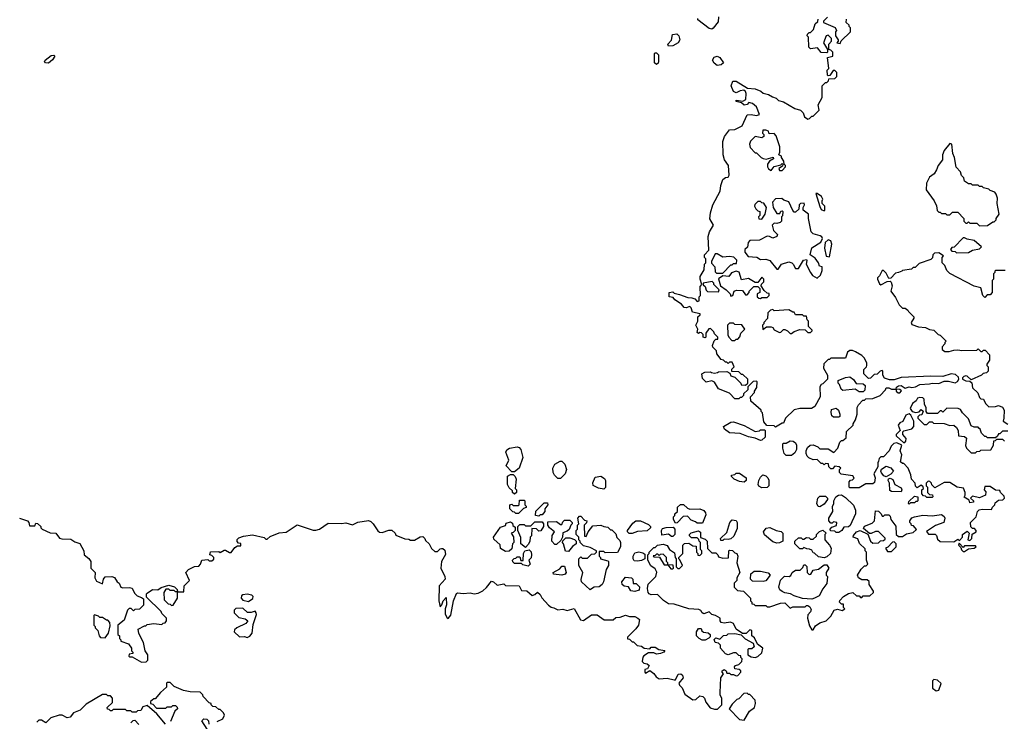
# Model space of a CAD drawing. Extents: x 2386423 to 2568864, y 578392 to 761999.
# Tile 100 of 256: x 2512032 to 2519319, y 636502 to 641695. Entities that reach past the tile are written whole.
import ezdxf

# ---------------------------------------------------------------- set-up
doc = ezdxf.new("R2010")
doc.units = 0

msp = doc.modelspace()

# ---------------------------------------------------------------- linework, layer by layer
at = {"layer": '0CON05XD'}
for points in [[(2518863.6, 639053.6), (2518775, 639056), (2518555, 639045.8), (2518505, 639030.8), (2518469.3, 639029.3), (2518431.7, 639041.7), (2518420, 639065), (2518420, 639095), (2518415, 639100), (2518400, 639095), (2518378.3, 639071.7), (2518355, 639070), (2518328.3, 639041.7), (2518315, 639040), (2518280, 639075), (2518280, 639105), (2518300, 639125), (2518302.5, 639135), (2518302.5, 639155), (2518283, 639193), (2518265, 639210), (2518217, 639237), (2518195, 639247.5), (2518175, 639247.5), (2518157.5, 639235), (2518145, 639190), (2518035, 639190), (2518025, 639180), (2518015, 639180), (2517983, 639147), (2517980, 639115), (2518010, 639065), (2518010, 639035), (2517975, 639000), (2517963.6, 638996.4), (2517953, 638977), (2517956.7, 638905), (2517916.4, 638833.6), (2517893, 638817), (2517805, 638817.5), (2517763, 638807), (2517700, 638745), (2517685, 638710), (2517675, 638710), (2517625, 638680), (2517615, 638690), (2517561.7, 638691.7), (2517538.3, 638718.3), (2517530, 638785), (2517520, 638795), (2517520, 638805), (2517443, 638873), (2517440, 638905), (2517470, 638935), (2517470, 638945), (2517487, 638973), (2517490, 639015), (2517485, 639020), (2517461.7, 639018.3), (2517421.7, 638978.3), (2517420, 638955), (2517390, 638925), (2517390, 638915), (2517375, 638900), (2517365, 638900), (2517355, 638890), (2517325, 638890), (2517285, 638930), (2517203.6, 638963.6), (2517175, 639012.5), (2517155, 639022.5), (2517113, 639013), (2517085, 639040), (2517080, 639075), (2517103, 639087), (2517145, 639090), (2517153, 639083), (2517175, 639080), (2517197, 639083), (2517205, 639090), (2517265, 639092.5), (2517288.3, 639078.3), (2517295, 639060), (2517325, 639050), (2517343, 639033), (2517370, 639005), (2517371.7, 638991.7), (2517405, 638990), (2517420, 639005), (2517420, 639035), (2517385, 639070), (2517375, 639070), (2517355, 639090), (2517301.7, 639091.7), (2517301.7, 639108.3), (2517320, 639125), (2517305, 639160), (2517285, 639160), (2517275, 639150), (2517265, 639160), (2517255, 639160), (2517240, 639175), (2517225, 639180), (2517191.7, 639221.7), (2517190, 639245), (2517161.7, 639271.7), (2517160, 639285), (2517171.7, 639318.3), (2517185, 639330), (2517198.3, 639331.7), (2517200, 639345), (2517175, 639370), (2517170, 639385), (2517145, 639410), (2517131.7, 639408.3), (2517110, 639375), (2517110, 639345), (2517105, 639340), (2517090, 639345), (2517090, 639365), (2517078.3, 639378.3), (2517065, 639380), (2517055, 639372.5), (2517045, 639380), (2517050, 639405), (2517037.5, 639435), (2517050, 639465), (2517050, 639495), (2517068.3, 639511.7), (2517068.3, 639518.3), (2517011.7, 639531.7), (2517001.7, 639561.7), (2516991.7, 639571.7), (2516965, 639562.5), (2516950, 639565), (2516929.3, 639589.3), (2516880.7, 639620.7), (2516868.3, 639638.3), (2516840, 639645), (2516840, 639675), (2516865, 639680), (2516875, 639670), (2516915, 639662.5), (2516978.3, 639638.3), (2517007, 639637), (2517028.3, 639628.3), (2517045, 639610), (2517060, 639615), (2517060, 639645), (2517070, 639655), (2517068.3, 639721.7), (2517080, 639735), (2517067.5, 639775), (2517067.5, 639795), (2517097, 639843), (2517100, 639885), (2517110, 639895), (2517110, 639925), (2517100, 639935), (2517100, 639955), (2517131.7, 639988.3), (2517128.3, 640091.7), (2517137.5, 640125), (2517167.5, 640175), (2517140.7, 640220.7), (2517143.6, 640266.4), (2517162.5, 640325), (2517217.5, 640425), (2517221.7, 640468.3), (2517237, 640513), (2517255, 640527.5), (2517275, 640530), (2517282.5, 640545), (2517277.5, 640615), (2517248.3, 640658.3), (2517237.5, 640695), (2517237, 640793), (2517249.3, 640830.7), (2517285, 640880), (2517325, 640882.5), (2517379.3, 640910.7), (2517415, 640990), (2517445, 640993.8), (2517485, 640986.7), (2517507.5, 640992.5), (2517485, 641050), (2517455, 641073.8), (2517428.3, 641081.7), (2517415, 641067.5), (2517395, 641062.5), (2517375, 641080), (2517335, 641090), (2517335, 641100), (2517385, 641092.5), (2517406.7, 641103.3), (2517408.3, 641148.3), (2517403.3, 641163.3), (2517392.5, 641172.5), (2517365, 641168), (2517335, 641153.3), (2517315, 641163.3), (2517298.8, 641205), (2517310.7, 641239.3), (2517335, 641240), (2517418.3, 641188.3), (2517475, 641182.5), (2517516.7, 641166.7), (2517535, 641152.5), (2517575, 641142.5), (2517603.3, 641123.3), (2517630, 641115), (2517648.3, 641098.3), (2517685, 641087.5), (2517768.3, 641038.3), (2517810, 641025), (2517830, 641005), (2517840, 640975), (2517865, 640960), (2517877, 640963), (2517895, 640980), (2517905, 640980), (2517950, 641025), (2517942.5, 641065), (2517971.7, 641118.3), (2517970, 641205), (2517995, 641230), (2518005, 641230), (2518018.3, 641241.7), (2518021.7, 641258.3), (2518065, 641260), (2518080, 641275), (2518080, 641305), (2518065, 641320), (2518051.7, 641318.3), (2518028.3, 641281.7), (2518015, 641280), (2518010, 641285), (2518008.3, 641321.7), (2518020, 641335), (2518010, 641415), (2518050, 641425), (2518050, 641455), (2518035, 641470), (2518020, 641475), (2518020, 641515), (2518040, 641535), (2518040, 641555), (2518015, 641580), (2518000, 641575), (2517980, 641525), (2518010, 641475), (2518010, 641455), (2518005, 641450), (2517965, 641453.3), (2517937, 641487), (2517885, 641480), (2517871.7, 641491.7), (2517870, 641565), (2517860, 641575), (2517861.7, 641588.3), (2517875, 641600), (2517885, 641600), (2517908.3, 641621.7), (2517920, 641665), (2517938.3, 641681.7), (2517941.7, 641698.3)], [(2517203.8, 641716.2), (2517201.2, 641678.8), (2517165, 641633.3), (2517155, 641626.2), (2517135, 641628.8), (2517050, 641695), (2517050, 641705)], [(2518010, 641715), (2517980, 641685), (2517980, 641675), (2518068.3, 641638.3), (2518077.5, 641615), (2518070, 641605), (2518070, 641575), (2518090, 641545), (2518090, 641535), (2518080, 641525), (2518105, 641520), (2518111.7, 641538.3), (2518180, 641605), (2518180, 641635), (2518170, 641645), (2518170, 641655), (2518150, 641675), (2518151.7, 641698.3)], [(2516835, 641500), (2516830, 641515), (2516857, 641543), (2516863.6, 641586.4), (2516895, 641590), (2516910, 641575), (2516917.5, 641545), (2516906.4, 641523.6), (2516865, 641502.5), (2516835, 641500)], [(2516745, 641362.5), (2516730, 641375), (2516730, 641445), (2516735, 641450), (2516745, 641450), (2516760, 641435), (2516760, 641385), (2516757, 641373), (2516745, 641362.5)], [(2512245, 641373.8), (2512222.5, 641375), (2512216.7, 641385), (2512220, 641395), (2512265, 641430), (2512285, 641432.5), (2512292.5, 641425), (2512275, 641397.5), (2512245, 641373.8)], [(2517195, 641356.2), (2517172.4, 641372.4), (2517160.8, 641395), (2517171.9, 641418.1), (2517195, 641424), (2517213.3, 641415), (2517240, 641375), (2517225, 641361.2), (2517195, 641356.2)], [(2517675, 640580), (2517700, 640605), (2517700, 640615), (2517690, 640625), (2517687, 640647), (2517670, 640675), (2517670, 640685), (2517650, 640695), (2517657.5, 640715), (2517657, 640753), (2517630, 640835), (2517615, 640852.5), (2517580, 640850), (2517575, 640870), (2517555, 640877.5), (2517533, 640877), (2517530, 640855), (2517540, 640845), (2517538.3, 640831.7), (2517525, 640820), (2517475, 640830), (2517440, 640795), (2517432.5, 640775), (2517438.3, 640748.3), (2517475, 640710), (2517485, 640710), (2517520, 640675), (2517535, 640667.5), (2517557.5, 640662.5), (2517608.3, 640678.3), (2517610, 640665), (2517581.7, 640648.3), (2517567.5, 640625), (2517567.5, 640605), (2517575, 640592.5), (2517595, 640580), (2517615, 640607.5), (2517665, 640620), (2517675, 640630), (2517680, 640625), (2517678.3, 640611.7), (2517650, 640595), (2517655, 640580), (2517675, 640580)], [(2519135, 640170), (2519195, 640172.5), (2519235, 640200), (2519245, 640200), (2519260, 640215), (2519260, 640225), (2519280, 640255), (2519267.5, 640335), (2519270, 640375), (2519260, 640405), (2519248.3, 640418.3), (2519215, 640430), (2519205, 640440), (2519165, 640450), (2519155, 640460), (2519135, 640460), (2519125, 640470), (2519085, 640470), (2519075, 640480), (2519055, 640480), (2519025, 640500), (2519020, 640525), (2519003, 640543), (2518995, 640570), (2518963, 640603), (2518950, 640675), (2518937.5, 640705), (2518930, 640775), (2518915, 640780), (2518873.3, 640726.7), (2518862.5, 640695), (2518861.7, 640658.3), (2518830, 640615), (2518817, 640583), (2518800, 640555), (2518765, 640530), (2518742.5, 640485), (2518740, 640435), (2518800, 640355), (2518817, 640317), (2518823, 640283), (2518835, 640270), (2518845, 640270), (2518855, 640260), (2518885, 640260), (2518895, 640250), (2518915, 640250), (2518935, 640270), (2518975, 640270), (2519020, 640225), (2519020, 640205), (2519035, 640190), (2519045, 640190), (2519055, 640200), (2519065, 640190), (2519115, 640190), (2519135, 640170)], [(2517935, 639782.5), (2517960, 639805), (2517971.7, 639838.3), (2517970, 639865), (2517951.7, 639871.7), (2517943.3, 639895), (2517919.5, 639929.5), (2517882.5, 639955), (2517893.8, 640006.2), (2517961.7, 640048.3), (2517973.3, 640075), (2517968, 640088), (2517956.1, 640096.1), (2517905, 640111.2), (2517890, 640125), (2517870, 640225), (2517870, 640255), (2517830, 640285), (2517830, 640305), (2517840, 640325), (2517837, 640337), (2517810, 640335), (2517800, 640325), (2517798.3, 640291.7), (2517775, 640270), (2517765, 640270), (2517753, 640283), (2517725, 640347.5), (2517688.3, 640358.3), (2517671.7, 640371.7), (2517625, 640370), (2517602.5, 640345), (2517607.5, 640305), (2517635, 640260), (2517658.3, 640261.7), (2517665, 640277.5), (2517675, 640280), (2517680, 640275), (2517677, 640243), (2517670, 640235), (2517670, 640205), (2517660, 640195), (2517635, 640187.5), (2517615, 640190), (2517600, 640175), (2517610, 640135), (2517640, 640105), (2517635, 640090), (2517605, 640077.5), (2517581.7, 640091.7), (2517565, 640092.5), (2517507, 640063), (2517435, 640060), (2517423, 640047), (2517418.3, 640011.7), (2517400, 639995), (2517400, 639975), (2517423, 639943), (2517487, 639937), (2517515, 639920), (2517555, 639923.3), (2517583.6, 639913.6), (2517635, 639850), (2517645, 639850), (2517670, 639885), (2517725, 639902.5), (2517746.1, 639896.1), (2517757.5, 639885), (2517773.3, 639853.3), (2517797, 639853), (2517833.6, 639916.4), (2517855, 639920), (2517856.7, 639913.3), (2517853.3, 639885), (2517883.9, 639823.9), (2517900.7, 639800.7), (2517935, 639782.5)], [(2517985, 640280), (2517990, 640285), (2517990, 640315), (2517970, 640335), (2517970, 640355), (2517977, 640367), (2517966.4, 640386.4), (2517935, 640410), (2517925, 640410), (2517953, 640313), (2517965, 640290), (2517985, 640280)], [(2517525, 640220), (2517550, 640255), (2517560, 640305), (2517538.3, 640338.3), (2517525, 640340), (2517515, 640350), (2517495, 640350), (2517471.7, 640328.3), (2517470, 640315), (2517480, 640295), (2517495, 640280), (2517510, 640275), (2517510, 640245), (2517500, 640235), (2517501.7, 640221.7), (2517525, 640220)], [(2518025, 639940), (2518043.3, 640035), (2518035, 640057.5), (2518015, 640066.7), (2517993, 640047), (2517987.5, 640005), (2518000, 639945), (2518025, 639940)], [(2518965, 639970), (2519055, 639972.5), (2519085, 639990), (2519135, 640000), (2519150, 640015), (2519095, 640060), (2519045, 640070), (2519025, 640080), (2519015, 640080), (2518948.3, 640011.7), (2518931.7, 640008.3), (2518920, 639995), (2518931.7, 639981.7), (2518955, 639980), (2518965, 639970)], [(2517188.3, 639818.3), (2517235, 639820), (2517295, 639880), (2517305, 639880), (2517315, 639890), (2517338.3, 639891.7), (2517340, 639915), (2517317, 639937), (2517285, 639942.5), (2517235, 639937.5), (2517195, 639962.5), (2517178.3, 639961.7), (2517152.5, 639905), (2517153, 639893), (2517177, 639867), (2517178.3, 639828.3), (2517188.3, 639818.3)], [(2519325, 639840), (2519255, 639840), (2519250, 639835), (2519250, 639825), (2519240, 639815), (2519240, 639775), (2519230, 639765), (2519230, 639675), (2519215, 639660), (2519191.7, 639658.3), (2519175, 639640), (2519160, 639655), (2519145, 639710), (2519095, 639722.5), (2518915, 639817.5), (2518895, 639840), (2518880, 639875), (2518860, 639895), (2518860, 639935), (2518868.3, 639948.3), (2518835, 639970), (2518803, 639967), (2518790, 639955), (2518788.3, 639931.7), (2518775, 639920), (2518688.3, 639891.7), (2518658.3, 639861.7), (2518645, 639860), (2518631.7, 639848.3), (2518565, 639840), (2518560, 639835), (2518537, 639823), (2518515, 639820), (2518478.3, 639781.7), (2518465, 639780), (2518445, 639820), (2518425, 639840), (2518415, 639840), (2518395, 639800), (2518380, 639785), (2518380, 639775), (2518395, 639740), (2518405, 639732.5), (2518453, 639757), (2518475, 639760), (2518483, 639753), (2518490, 639725), (2518480, 639685), (2518515, 639640), (2518540, 639585), (2518565, 639560), (2518585, 639560), (2518606.4, 639546.4), (2518610, 639535), (2518650, 639495), (2518650, 639485), (2518630, 639455), (2518635, 639440), (2518685, 639422.5), (2518735, 639417.5), (2518765, 639402.5), (2518797, 639397), (2518830, 639365), (2518845, 639360), (2518890, 639315), (2518880, 639305), (2518880, 639295), (2518860, 639275), (2518860, 639255), (2518878.3, 639238.3), (2518911.7, 639238.3), (2518945, 639250), (2518975, 639252.5), (2519005, 639247.5), (2519115, 639250), (2519125, 639260), (2519145, 639240), (2519155, 639240), (2519165, 639250), (2519178.3, 639248.3), (2519210, 639215), (2519210, 639175), (2519190, 639145), (2519190, 639135), (2519200, 639125), (2519200, 639095), (2519188.3, 639081.7), (2519163, 639077), (2519150, 639065), (2519075, 639030), (2519045, 639057.5), (2519035, 639060), (2519020, 639055), (2519010, 639045), (2519010, 639035), (2519035, 639022.5), (2519065, 639020), (2519078.3, 639008.3), (2519085, 638970), (2519122.5, 638932.5), (2519135, 638900), (2519145, 638890), (2519166.4, 638886.4), (2519180, 638855), (2519205, 638830), (2519255, 638832.5), (2519275, 638840), (2519306.4, 638826.4), (2519317.5, 638805), (2519316.7, 638745), (2519310, 638725), (2519345, 638702.5)], [(2517515, 639632.5), (2517525, 639640), (2517565, 639640), (2517580, 639655), (2517578.3, 639668.3), (2517565, 639670), (2517541.7, 639691.7), (2517520, 639725), (2517521.7, 639738.3), (2517540, 639755), (2517540, 639775), (2517525, 639790), (2517495, 639750), (2517475, 639750), (2517425, 639780), (2517375, 639770), (2517356.2, 639826.2), (2517335, 639833.3), (2517299.3, 639820.7), (2517280, 639795), (2517235, 639800), (2517203, 639777), (2517220, 639725), (2517260, 639695), (2517290, 639665), (2517295, 639650), (2517310, 639655), (2517320, 639685), (2517337, 639693), (2517381.7, 639691.7), (2517405, 639660), (2517415, 639660), (2517430, 639675), (2517430, 639685), (2517465, 639720), (2517495, 639720), (2517510, 639705), (2517510, 639675), (2517490, 639665), (2517490, 639645), (2517503, 639633), (2517515, 639632.5)], [(2517205, 639680), (2517210, 639695), (2517170, 639735), (2517170, 639745), (2517157, 639757), (2517090, 639745), (2517091.7, 639731.7), (2517105, 639720), (2517113, 639693), (2517123, 639683), (2517205, 639680)], [(2517745, 639372.5), (2517763.3, 639386.7), (2517805, 639402.5), (2517845, 639400), (2517865, 639380), (2517885, 639380), (2517898.3, 639391.7), (2517898.3, 639398.3), (2517870, 639425), (2517870, 639465), (2517860, 639475), (2517855, 639500), (2517835, 639500), (2517825, 639510), (2517775, 639510), (2517765, 639530), (2517755, 639530), (2517725, 639547.5), (2517615, 639540), (2517605, 639550), (2517590, 639545), (2517570, 639525), (2517567, 639483), (2517540, 639455), (2517540, 639445), (2517530, 639435), (2517531.7, 639401.7), (2517558.3, 639421.7), (2517595, 639422.5), (2517606.4, 639416.4), (2517615, 639400), (2517655, 639380), (2517665, 639382.5), (2517685, 639402.5), (2517695, 639402.5), (2517713.6, 639393.6), (2517735, 639372.5), (2517745, 639372.5)], [(2517325, 639320), (2517335, 639330), (2517348.3, 639331.7), (2517361.7, 639348.3), (2517370, 639375), (2517400, 639405), (2517377, 639437), (2517325, 639440), (2517315, 639450), (2517285, 639450), (2517270, 639435), (2517273, 639363), (2517280, 639345), (2517301.7, 639321.7), (2517325, 639320)], [(2517260, 636875), (2517265, 636860), (2517285, 636860), (2517295, 636850), (2517315, 636850), (2517335, 636840), (2517348.3, 636841.7), (2517370, 636865), (2517370, 636875), (2517357, 636887), (2517325, 636890), (2517323.3, 636905), (2517330, 636915), (2517355, 636922.5), (2517377.5, 636945), (2517380, 636965), (2517370, 636975), (2517368.3, 636988.3), (2517355, 636990), (2517335, 637010), (2517315, 637010), (2517275, 636993.3), (2517255, 637002.5), (2517220, 637045), (2517220, 637065), (2517205, 637080), (2517180, 637085), (2517171.7, 637108.3), (2517185, 637120), (2517215, 637110), (2517241.7, 637138.3), (2517265, 637140), (2517275, 637150), (2517325, 637153.3), (2517372.5, 637142.5), (2517401.7, 637111.7), (2517460.7, 637080.7), (2517467, 637053), (2517451.7, 637038.3), (2517425, 637040), (2517420, 637035), (2517420, 636995), (2517445, 636980), (2517476.4, 636973.6), (2517495, 636982.5), (2517525, 637010), (2517532.5, 637045), (2517493.6, 637073.6), (2517470.7, 637120.7), (2517450, 637135), (2517450, 637175), (2517435, 637180), (2517408.3, 637151.7), (2517382.5, 637152.5), (2517333.6, 637183.6), (2517315, 637227.5), (2517293, 637237), (2517245, 637230), (2517225, 637233.3), (2517217.5, 637245), (2517217.5, 637265), (2517182.5, 637285), (2517155, 637292.5), (2517135, 637312.5), (2517095, 637296.7), (2517082.5, 637305), (2517073, 637323), (2517059.3, 637329.3), (2516985, 637333.8), (2516875, 637370), (2516835, 637372.5), (2516797, 637397), (2516751.7, 637441.7), (2516705, 637437.5), (2516690, 637445), (2516682.5, 637455), (2516677.5, 637485), (2516683, 637517), (2516740, 637575), (2516747, 637607), (2516735, 637630), (2516703.6, 637653.6), (2516680, 637695), (2516680, 637735), (2516690, 637745), (2516690, 637755), (2516725, 637790), (2516735, 637790), (2516753, 637807), (2516795, 637812.5), (2516825, 637802.5), (2516842.5, 637775), (2516878.8, 637748.8), (2516882.5, 637715), (2516890, 637705), (2516890, 637645), (2516903, 637633), (2516915, 637632.5), (2516937.5, 637655), (2516918.3, 637698.3), (2516910, 637705), (2516910, 637715), (2516940, 637745), (2516940, 637805), (2516951.7, 637818.3), (2516985, 637820), (2517015, 637800), (2517038.3, 637798.3), (2517040, 637755), (2517050, 637745), (2517051.7, 637731.7), (2517065, 637730), (2517080, 637745), (2517080, 637765), (2517070, 637775), (2517070, 637825), (2517060, 637835), (2517058.3, 637848.3), (2517045, 637860), (2517005, 637860), (2516990, 637875), (2516990, 637885), (2517001.7, 637898.3), (2517055, 637912.5), (2517071.7, 637901.7), (2517071.7, 637861.7), (2517105, 637850), (2517120, 637835), (2517121.7, 637781.7), (2517155, 637750), (2517185, 637750), (2517200, 637735), (2517205, 637720), (2517235, 637710), (2517278.3, 637711.7), (2517280, 637765), (2517285, 637770), (2517307, 637767), (2517325, 637750), (2517340, 637745), (2517347.5, 637725), (2517340, 637675), (2517362.5, 637605), (2517340, 637565), (2517340, 637545), (2517320, 637525), (2517320, 637495), (2517345, 637470), (2517390, 637465), (2517440, 637415), (2517440, 637395), (2517450, 637385), (2517451.7, 637371.7), (2517465, 637370), (2517475, 637360), (2517555, 637360), (2517565, 637350), (2517585, 637350), (2517663, 637377), (2517695, 637380), (2517735, 637340), (2517755, 637350), (2517845, 637350), (2517855, 637360), (2517865, 637360), (2517879.3, 637349.3), (2517889.3, 637329.3), (2517886.1, 637313.9), (2517865, 637290), (2517863.3, 637265), (2517878.3, 637208.3), (2517895, 637180), (2517905, 637180), (2517921.7, 637208.3), (2517955, 637232.5), (2518000, 637245), (2518035, 637280), (2518060, 637325), (2518085, 637332.5), (2518118.3, 637321.7), (2518140, 637335), (2518130, 637345), (2518128.3, 637368.3), (2518115, 637370), (2518100, 637385), (2518103, 637397), (2518130, 637425), (2518165, 637447.5), (2518197, 637457), (2518225, 637430), (2518245, 637430), (2518255, 637420), (2518265, 637420), (2518275, 637430), (2518325, 637430), (2518350, 637455), (2518350, 637465), (2518320, 637515), (2518318.3, 637538.3), (2518305, 637550), (2518265, 637550), (2518240, 637565), (2518233, 637583), (2518260.7, 637629.3), (2518285, 637652.5), (2518297, 637653), (2518310, 637665), (2518300, 637695), (2518300, 637755), (2518290, 637765), (2518288.3, 637778.3), (2518247.5, 637817.5), (2518235, 637852.5), (2518201.2, 637865), (2518202.9, 637877.1), (2518224.1, 637905.9), (2518253.6, 637913.6), (2518308.3, 637888.3), (2518330, 637835), (2518345, 637820), (2518387, 637823), (2518403, 637837), (2518425, 637840), (2518438.3, 637851.7), (2518438.3, 637858.3), (2518387, 637907), (2518365, 637907.5), (2518335, 637892.5), (2518322.5, 637892.5), (2518278.3, 637928.3), (2518284.2, 637945.8), (2518340.7, 637969.3), (2518357.5, 637985), (2518365, 638060), (2518388.3, 638058.3), (2518408.3, 638038.3), (2518415, 638020), (2518425, 638020), (2518435, 638030), (2518465, 638030), (2518475, 638020), (2518480, 637995), (2518517, 637947), (2518520, 637885), (2518535, 637870), (2518565, 637870), (2518595, 637890), (2518645, 637900), (2518668.3, 637921.7), (2518648.3, 637948.3), (2518631.7, 637951.7), (2518630, 637965), (2518620, 637975), (2518620, 637985), (2518635, 638007.5), (2518653.6, 638016.4), (2518717, 638027), (2518785, 638023.3), (2518855, 638032.5), (2518875, 638017.5), (2518880, 638005), (2518872.5, 637975), (2518809.3, 637950.7), (2518743.3, 637906.7), (2518758.3, 637888.3), (2518808.3, 637888.3), (2518817.5, 637877.5), (2518825, 637850), (2518845, 637832.5), (2518945, 637830), (2518975, 637850), (2518988.3, 637841.7), (2519010, 637865), (2519010, 637885), (2519045, 637910), (2519060, 637895), (2519050, 637845), (2519065, 637840), (2519080, 637855), (2519081.7, 637888.3), (2519110, 637905), (2519110, 637915), (2519098.3, 637928.3), (2519085, 637930), (2519071.7, 637941.7), (2519070, 637975), (2519110, 638015), (2519120, 638055), (2519133.3, 638066.7), (2519155, 638072.5), (2519225, 638070), (2519231.7, 638088.3), (2519250, 638105), (2519251.7, 638118.3), (2519275, 638140), (2519308.3, 638141.7), (2519320, 638155), (2519318.3, 638168.3), (2519290, 638195), (2519285, 638210), (2519253, 638213), (2519215, 638240), (2519175, 638240), (2519170, 638215), (2519181.7, 638201.7), (2519180, 638175), (2519135, 638157.5), (2519085, 638170), (2519070, 638155), (2519090, 638135), (2519090, 638125), (2519065, 638120), (2519058.3, 638138.3), (2519022.5, 638162.5), (2519030, 638175), (2519030, 638195), (2519018.3, 638228.3), (2518970, 638235), (2518915, 638270), (2518875, 638270), (2518805, 638230), (2518781.7, 638251.7), (2518780, 638265), (2518768.3, 638278.3), (2518755, 638280), (2518740, 638265), (2518740, 638245), (2518750, 638235), (2518750, 638195), (2518765, 638180), (2518788.3, 638178.3), (2518790, 638165), (2518785, 638160), (2518745, 638160), (2518735, 638170), (2518721.7, 638171.7), (2518710, 638185), (2518710, 638215), (2518720, 638225), (2518718.3, 638238.3), (2518705, 638250), (2518675, 638230), (2518661.7, 638241.7), (2518660, 638265), (2518632.5, 638295), (2518627, 638327), (2518607.5, 638375), (2518575, 638410), (2518565, 638410), (2518551.7, 638421.7), (2518560, 638475), (2518547.5, 638505), (2518560, 638545), (2518525, 638562.5), (2518501.7, 638558.3), (2518481.7, 638538.3), (2518466.4, 638503.6), (2518425, 638460), (2518405, 638460), (2518393, 638447), (2518388.3, 638428.3), (2518382.5, 638415), (2518382.5, 638385), (2518352.5, 638335), (2518362.5, 638305), (2518359.3, 638270.7), (2518345, 638260), (2518295, 638260), (2518245, 638230), (2518175, 638230), (2518170, 638235), (2518170, 638275), (2518181.7, 638288.3), (2518195, 638290), (2518208.3, 638301.7), (2518198.3, 638318.3), (2518111.7, 638331.7), (2518100, 638345), (2518100, 638365), (2518110, 638375), (2518097, 638387), (2518065, 638390), (2518048.3, 638371.7), (2518035, 638370), (2518020, 638385), (2518018.3, 638408.3), (2517995, 638410), (2517985, 638400), (2517975, 638410), (2517965, 638410), (2517935, 638440), (2517905, 638437.5), (2517873, 638453), (2517860, 638465), (2517852.5, 638485), (2517852.5, 638505), (2517861.7, 638528.3), (2517883, 638547), (2517905, 638547.5), (2517940, 638535), (2517955, 638520), (2518015, 638520), (2518057, 638493), (2518087, 638523), (2518101.7, 638568.3), (2518115, 638580), (2518125, 638580), (2518148.3, 638601.7), (2518151.7, 638648.3), (2518200, 638695), (2518200, 638705), (2518217, 638733), (2518230, 638775), (2518230, 638825), (2518240, 638845), (2518271.7, 638878.3), (2518285, 638880), (2518295, 638890), (2518345, 638892.5), (2518400, 638915), (2518440, 638955), (2518445, 638970), (2518465, 638970), (2518485, 638960), (2518520, 638960), (2518520, 638945), (2518533, 638933), (2518545, 638932.5), (2518558.3, 638948.3), (2518547, 638957), (2518520, 638960), (2518522.5, 638975), (2518535, 638986.2), (2518555, 638986.7), (2518585, 638967.5), (2518615, 638977.5), (2518635, 638972.5), (2518661.7, 638978.3), (2518695, 638996.2), (2518765, 639000), (2518785, 639006.2), (2518835, 639003.3), (2518875, 639020), (2518905, 639020), (2518955, 639007.5), (2518973, 639017), (2518983.3, 639035), (2518980.7, 639050.7), (2518958.6, 639068.6), (2518925, 639074.2), (2518863.6, 639053.6)], [(2518275, 638940), (2518245, 638940), (2518215, 638960), (2518125, 638950), (2518111.7, 638961.7), (2518100, 638995), (2518090, 639005), (2518090, 639025), (2518143, 639047), (2518175, 639052.5), (2518203, 639033), (2518221.7, 639001.7), (2518275, 639000), (2518288.3, 638988.3), (2518287, 638953), (2518275, 638940)], [(2519345, 638650), (2519305, 638650), (2519285, 638630), (2519275, 638630), (2519268.3, 638611.7), (2519255, 638600), (2519195, 638600), (2519185, 638610), (2519175, 638610), (2519150, 638635), (2519140, 638665), (2519131.7, 638671.7), (2519125, 638680), (2519095, 638680), (2519075, 638690), (2519055, 638740), (2519010, 638785), (2518995, 638810), (2518977, 638817), (2518895, 638820), (2518865, 638790), (2518855, 638800), (2518845, 638800), (2518825, 638780), (2518751.7, 638781.7), (2518740, 638795), (2518740, 638825), (2518728.3, 638848.3), (2518727, 638887), (2518717, 638897), (2518695, 638900), (2518677, 638893), (2518666.4, 638873.6), (2518640, 638855), (2518623, 638817), (2518636.4, 638796.4), (2518665, 638787.5), (2518688.3, 638791.7), (2518705, 638810), (2518718.3, 638798.3), (2518708.3, 638771.7), (2518691.7, 638768.3), (2518680, 638755), (2518680, 638745), (2518725, 638700), (2518745, 638700), (2518765, 638720), (2518785, 638720), (2518795, 638710), (2518873, 638707), (2518915, 638692.5), (2518945, 638693.3), (2518965.8, 638675.8), (2518976.7, 638655), (2518980, 638615), (2519025, 638610), (2519038.3, 638598.3), (2519033, 638543), (2519040, 638525), (2519075, 638490), (2519105, 638490), (2519115, 638500), (2519137, 638503), (2519145, 638510), (2519218.3, 638511.7), (2519240, 638545), (2519241.7, 638578.3), (2519255, 638580), (2519265, 638590), (2519305, 638590), (2519320, 638575)], [(2518095, 638752.5), (2518055, 638752.5), (2518043.8, 638763.8), (2518037, 638787), (2518040.7, 638809.3), (2518075, 638820), (2518092.5, 638805), (2518102.5, 638775), (2518101.7, 638758.3), (2518095, 638752.5)], [(2518575, 638562.5), (2518590, 638575), (2518592.5, 638595), (2518567.5, 638625), (2518567.5, 638645), (2518576.7, 638653.3), (2518633.6, 638666.4), (2518650, 638685), (2518650, 638725), (2518628.3, 638768.3), (2518615, 638777.5), (2518590.7, 638769.3), (2518569.3, 638720.7), (2518545, 638712.5), (2518532.5, 638695), (2518547.5, 638655), (2518520, 638625), (2518520, 638615), (2518575, 638562.5)], [(2517515, 638580), (2517475, 638597.5), (2517425, 638607.5), (2517365, 638633.3), (2517285, 638637.5), (2517247.5, 638665), (2517240, 638685), (2517295, 638717.5), (2517315, 638720), (2517395, 638692.5), (2517475, 638647.5), (2517507, 638653), (2517515, 638660), (2517545, 638660), (2517550, 638655), (2517550, 638605), (2517525, 638582.5), (2517515, 638580)], [(2515695, 638350), (2515675, 638350), (2515633, 638393), (2515652.5, 638435), (2515630, 638495), (2515638.3, 638511.7), (2515656.1, 638523.9), (2515713.6, 638533.6), (2515728.3, 638528.3), (2515740, 638515), (2515756.7, 638455), (2515730, 638375), (2515695, 638350)], [(2517745, 638470), (2517705, 638470), (2517690, 638485), (2517680, 638525), (2517680, 638555), (2517685, 638560), (2517705, 638560), (2517735, 638577.5), (2517756.4, 638576.4), (2517773.8, 638563.8), (2517782.5, 638545), (2517782.5, 638515), (2517769.3, 638490.7), (2517745, 638470)], [(2516035, 638300), (2516015, 638300), (2515990, 638325), (2515980, 638345), (2515977.5, 638375), (2515993.6, 638406.4), (2516033, 638427), (2516045, 638427.5), (2516067.5, 638405), (2516080, 638365), (2516070, 638335), (2516035, 638300)], [(2518445, 638312.5), (2518428.3, 638318.3), (2518410.3, 638340.3), (2518406.2, 638355), (2518410.5, 638369.5), (2518445, 638391.2), (2518478.3, 638378.3), (2518500, 638355), (2518479.3, 638330.7), (2518445, 638312.5)], [(2515695, 638182.5), (2515680, 638195), (2515678.3, 638208.3), (2515655, 638230), (2515642.5, 638255), (2515643, 638317), (2515665, 638330), (2515685, 638330), (2515700, 638315), (2515707.5, 638295), (2515700, 638225), (2515710, 638215), (2515710, 638195), (2515695, 638182.5)], [(2516355, 638220), (2516315, 638227.5), (2516277, 638247), (2516273.6, 638266.4), (2516291.7, 638308.3), (2516333.6, 638316.4), (2516360.5, 638300.5), (2516368.8, 638285), (2516368.8, 638251.2), (2516367, 638233), (2516355, 638220)], [(2517395, 638272.5), (2517358.3, 638278.3), (2517320, 638295), (2517300, 638315), (2517300, 638325), (2517325, 638330), (2517335, 638340), (2517358.3, 638338.3), (2517410, 638305), (2517410, 638285), (2517395, 638272.5)], [(2517525, 638230), (2517503.6, 638243.6), (2517497.5, 638255), (2517502.5, 638285), (2517515, 638310), (2517533, 638327), (2517555, 638320), (2517570, 638305), (2517577, 638287), (2517577.5, 638245), (2517565, 638232.5), (2517525, 638230)], [(2518555, 638200), (2518485, 638202.5), (2518471.7, 638211.7), (2518470, 638265), (2518460, 638285), (2518463.3, 638296.7), (2518475, 638302.5), (2518493, 638293), (2518510, 638255), (2518555, 638230), (2518560, 638215), (2518555, 638200)], [(2517955, 638090), (2517941.7, 638091.7), (2517932.5, 638115), (2517940, 638155), (2517955, 638170), (2517995, 638170), (2518010, 638155), (2518010, 638145), (2517985, 638110), (2517955, 638090)], [(2518095, 637900), (2518075, 637900), (2518065, 637910), (2518031.7, 637911.7), (2518030, 637925), (2518041.7, 637938.3), (2518078.3, 637951.7), (2518080, 637975), (2518055, 637980), (2518045, 637970), (2518035, 637970), (2518020, 637985), (2518020, 638005), (2518050, 638055), (2518048.3, 638091.7), (2518057.5, 638115), (2518057.5, 638135), (2518072.5, 638165), (2518093, 638177), (2518115, 638177.5), (2518145, 638160), (2518203, 638103), (2518217.5, 638065), (2518217, 638037), (2518179.3, 637950.7), (2518165, 637942.5), (2518131.7, 637938.3), (2518116.4, 637913.6), (2518095, 637900)], [(2518615, 638110), (2518610, 638115), (2518611.7, 638128.3), (2518655, 638170), (2518680, 638165), (2518680, 638135), (2518675, 638130), (2518665, 638130), (2518655, 638120), (2518625, 638120), (2518615, 638110)], [(2515725, 638040), (2515705, 638040), (2515695, 638050), (2515681.7, 638051.7), (2515660, 638075), (2515660, 638105), (2515675, 638110), (2515685, 638100), (2515725, 638100), (2515730, 638105), (2515731.7, 638138.3), (2515765, 638140), (2515770, 638135), (2515770, 638105), (2515780, 638095), (2515780, 638085), (2515761.7, 638078.3), (2515725, 638040)], [(2515875, 638020), (2515850, 638025), (2515851.7, 638058.3), (2515915, 638120), (2515938.3, 638118.3), (2515940, 638105), (2515920, 638075), (2515920, 638055), (2515898.3, 638031.7), (2515885, 638030), (2515875, 638020)], [(2517085, 637970), (2517045, 637970), (2517035, 637980), (2517001.7, 637991.7), (2516975, 638020), (2516941.7, 638018.3), (2516898.3, 637971.7), (2516885, 637970), (2516870, 637995), (2516870, 638015), (2516880, 638025), (2516881.7, 638038.3), (2516900, 638055), (2516901.7, 638088.3), (2516923, 638107), (2516945, 638107.5), (2516975, 638080), (2516993, 638073), (2517065, 638076.2), (2517095, 638063.8), (2517108.8, 638045), (2517109.5, 638030.5), (2517085, 637970)], [(2512030, 638005), (2512090, 637985), (2512100, 637975), (2512105, 637950), (2512145, 637950), (2512151.7, 637968.3), (2512165, 637967.5), (2512190, 637945), (2512190, 637935), (2512200, 637925), (2512258.3, 637898.3), (2512300, 637895), (2512328.3, 637858.3), (2512345, 637852.5), (2512411.7, 637851.7), (2512441.2, 637831.2), (2512478.3, 637818.3), (2512507.5, 637765), (2512510, 637735), (2512545, 637707.5), (2512560, 637685), (2512560, 637635), (2512590, 637605), (2512587.5, 637565), (2512600.7, 637540.7), (2512645, 637520), (2512652.5, 637555), (2512665, 637572.5), (2512715, 637573.3), (2512735, 637566.7), (2512753.6, 637533.6), (2512767.5, 637525), (2512780, 637495), (2512795, 637490), (2512845, 637493.3), (2512865, 637486.7), (2512881.7, 637451.7), (2512900.7, 637430.7), (2512935, 637420), (2512948.3, 637408.3), (2512948.3, 637361.7), (2512918.3, 637331.7), (2512885, 637330), (2512875, 637320), (2512858.3, 637338.3), (2512841.7, 637338.3), (2512830, 637325), (2512805, 637250), (2512760, 637215), (2512760, 637145), (2512770, 637135), (2512770, 637115), (2512780, 637105), (2512780, 637095), (2512837, 637077), (2512860, 637045), (2512860, 637025), (2512870, 637015), (2512870, 637005), (2512841.7, 636998.3), (2512840, 636985), (2512845, 636980), (2512865, 636980), (2512935, 636940), (2512968.3, 636941.7), (2512980, 636955), (2512980, 636995), (2512960, 637025), (2512947.5, 637085), (2512913, 637153), (2512910, 637185), (2512955, 637210), (2512965, 637210), (2512975, 637220), (2513025, 637227.5), (2513085, 637220), (2513095, 637230), (2513108.3, 637231.7), (2513120, 637245), (2513120, 637265), (2513085, 637300), (2513080, 637315), (2512971.7, 637421.7), (2512970, 637445), (2512975, 637450), (2513015, 637477.5), (2513055, 637476.7), (2513078.3, 637491.7), (2513135, 637510), (2513177, 637497), (2513198.3, 637478.3), (2513200, 637460), (2513185, 637460), (2513175, 637470), (2513145, 637470), (2513135, 637480), (2513115, 637480), (2513100, 637455), (2513101.7, 637401.7), (2513131.7, 637371.7), (2513145, 637370), (2513155, 637360), (2513168.3, 637361.7), (2513200, 637415), (2513200, 637460), (2513248.3, 637461.7), (2513250, 637505), (2513290, 637545), (2513262.5, 637605), (2513282.5, 637625), (2513325, 637647.5), (2513358.3, 637651.7), (2513370, 637665), (2513380, 637695), (2513425, 637700), (2513435, 637690), (2513455, 637690), (2513468.3, 637701.7), (2513470, 637715), (2513455, 637730), (2513440, 637735), (2513445, 637757.5), (2513505, 637760), (2513515, 637752.5), (2513545, 637770), (2513555, 637770), (2513585, 637752.5), (2513597, 637753), (2513625, 637790), (2513645, 637800), (2513668.3, 637801.7), (2513668.3, 637818.3), (2513651.7, 637821.7), (2513643, 637833), (2513643, 637847), (2513655, 637860), (2513688.3, 637871.7), (2513755, 637882.5), (2513841.7, 637861.7), (2513855, 637850), (2513865, 637850), (2513885, 637870), (2513953.6, 637896.4), (2514005, 637902.5), (2514085, 637957.5), (2514205, 637917.5), (2514225, 637917.5), (2514250, 637925), (2514315, 637970), (2514415, 637966.7), (2514445, 637971.2), (2514495, 637957.5), (2514533.9, 637976.1), (2514615, 637987.5), (2514632, 637982), (2514648.8, 637965), (2514681.7, 637911.7), (2514695, 637902.5), (2514715, 637900), (2514765, 637916.2), (2514786.4, 637916.4), (2514810, 637895), (2514815, 637880), (2514883, 637853), (2514911.7, 637851.7), (2514925, 637842.5), (2514955, 637842.5), (2514995, 637867.5), (2515015, 637870), (2515030, 637855), (2515035, 637840), (2515062.5, 637815), (2515080.7, 637780.7), (2515105, 637760), (2515125, 637760), (2515145, 637780), (2515155, 637782.5), (2515165, 637782.5), (2515178.3, 637768.3), (2515183, 637737), (2515153.6, 637686.4), (2515148.8, 637635), (2515178.6, 637575), (2515180, 637555), (2515136.2, 637505), (2515133.8, 637395), (2515145, 637350), (2515156.7, 637363.3), (2515167.5, 637395), (2515188.3, 637418.3), (2515191.2, 637365), (2515180, 637335), (2515181.2, 637295), (2515195, 637267.5), (2515203, 637263), (2515222.3, 637287.7), (2515244, 637395), (2515265, 637447.5), (2515275, 637452.5), (2515315, 637448.8), (2515365, 637453.3), (2515395, 637446.2), (2515425, 637451.2), (2515460.7, 637469.3), (2515488.3, 637491.7), (2515525, 637540), (2515540, 637535), (2515565, 637510), (2515615, 637520), (2515628.3, 637508.3), (2515730, 637505), (2515745, 637470), (2515785, 637467.5), (2515825, 637432.5), (2515845, 637440), (2515865, 637457.5), (2515885, 637440), (2515897, 637417), (2515945, 637362.5), (2515965, 637347.5), (2515985, 637342.5), (2516015, 637326.7), (2516053, 637333), (2516085, 637322.5), (2516137, 637337), (2516183.6, 637253.6), (2516205, 637247.5), (2516265, 637290), (2516305, 637290), (2516357, 637253), (2516425, 637252.5), (2516445, 637270), (2516477, 637273), (2516515, 637287.5), (2516545, 637277.5), (2516585, 637277.5), (2516607, 637267), (2516620, 637255), (2516612.5, 637215), (2516593, 637187), (2516530, 637125), (2516531.7, 637111.7), (2516545, 637110), (2516565, 637090), (2516575, 637090), (2516603, 637063), (2516635, 637057.5), (2516653, 637043), (2516695, 637040), (2516705, 637050), (2516735, 637050), (2516763, 637033), (2516807.5, 637027.5), (2516800, 637015), (2516775, 637003.3), (2516745, 637000), (2516725, 637010), (2516685, 637010), (2516651.7, 636988.3), (2516643, 636977), (2516640, 636945), (2516651.7, 636931.7), (2516677, 636927), (2516690, 636915), (2516678.3, 636891.7), (2516660, 636885), (2516660, 636865), (2516665, 636860), (2516695, 636877.5), (2516725, 636857.5), (2516742.3, 636832.3), (2516765, 636816.7), (2516823, 636823), (2516875, 636810), (2516885, 636810), (2516905, 636852.5), (2516925, 636853.3), (2516937.5, 636845), (2516942.5, 636825), (2516910, 636785), (2516915, 636770), (2516935, 636750), (2516955, 636702.5), (2517015, 636662.5), (2517037, 636663), (2517065, 636690), (2517087, 636687), (2517100, 636675), (2517110, 636645), (2517143, 636603), (2517175, 636592.5), (2517197, 636593), (2517227.5, 636625), (2517227.5, 636675), (2517217.5, 636695), (2517216.7, 636715), (2517222.5, 636825), (2517240, 636855), (2517230, 636865), (2517230, 636875), (2517245, 636886.7), (2517260, 636875)], [(2515628.3, 637758.3), (2515591.7, 637781.7), (2515588.3, 637808.3), (2515541.7, 637851.7), (2515540, 637865), (2515591.7, 637938.3), (2515628.3, 637951.7), (2515631.7, 637968.3), (2515665, 637980), (2515678.3, 637968.3), (2515681.7, 637951.7), (2515698.3, 637938.3), (2515700, 637915), (2515685, 637900), (2515670, 637895), (2515687, 637867), (2515690, 637825), (2515680, 637815), (2515675, 637780), (2515655, 637762.5), (2515628.3, 637758.3)], [(2515775, 637790), (2515740, 637815), (2515741.7, 637861.7), (2515720, 637915), (2515720, 637945), (2515735, 637960), (2515765, 637960), (2515775, 637950), (2515815, 637950), (2515845, 637980), (2515898.3, 637978.3), (2515910, 637965), (2515910, 637945), (2515888.3, 637911.7), (2515875, 637910), (2515857, 637927), (2515821.7, 637928.3), (2515820, 637875), (2515810, 637865), (2515807, 637833), (2515795, 637810), (2515775, 637790)], [(2516005, 637810), (2515991.7, 637811.7), (2515970, 637835), (2515973, 637877), (2515990, 637905), (2515952.5, 637935), (2515940, 637955), (2515941.7, 637978.3), (2516005, 637982.5), (2516035, 637960), (2516045, 637960), (2516051.7, 637978.3), (2516065, 637990), (2516105, 637990), (2516120, 637975), (2516120, 637965), (2516110, 637955), (2516098.3, 637921.7), (2516085, 637910), (2516051.7, 637898.3), (2516050, 637865), (2516038.3, 637841.7), (2516005, 637810)], [(2516255, 637476.7), (2516190, 637535), (2516187, 637553), (2516200, 637605), (2516170, 637655), (2516170, 637705), (2516185, 637720), (2516195, 637710), (2516235, 637710), (2516265, 637740), (2516288.3, 637741.7), (2516300, 637755), (2516300, 637765), (2516255, 637790), (2516205, 637800), (2516180, 637825), (2516180, 637835), (2516170, 637845), (2516170, 637865), (2516150, 637885), (2516150, 637915), (2516160, 637925), (2516160, 637955), (2516170, 637965), (2516162.5, 638005), (2516175, 638020), (2516185, 638020), (2516211.7, 637991.7), (2516230, 637985), (2516228.3, 637971.7), (2516210, 637955), (2516211.7, 637871.7), (2516225, 637870), (2516240, 637905), (2516275, 637950), (2516333, 637953), (2516355, 637943.3), (2516385, 637940), (2516405, 637920), (2516415, 637920), (2516445, 637890), (2516451.7, 637861.7), (2516475, 637840), (2516480, 637825), (2516480, 637795), (2516457, 637753), (2516365, 637750), (2516355, 637760), (2516321.7, 637758.3), (2516320, 637725), (2516330, 637715), (2516330, 637705), (2516385, 637690), (2516390, 637685), (2516390, 637655), (2516373, 637627), (2516352.5, 637535), (2516342.5, 637515), (2516321.7, 637498.3), (2516285, 637494.2), (2516265, 637483.3), (2516255, 637476.7)], [(2516565, 637892.5), (2516543, 637893), (2516530, 637905), (2516530, 637915), (2516570.7, 637969.3), (2516593, 637987), (2516627, 637987), (2516685, 637960), (2516700, 637945), (2516700, 637935), (2516675, 637912.5), (2516603.6, 637906.4), (2516565, 637892.5)], [(2517235, 637840), (2517221.7, 637841.7), (2517220, 637855), (2517265, 637900), (2517287.5, 637975), (2517305, 637992.5), (2517335, 637987.5), (2517342.5, 637975), (2517341.7, 637928.3), (2517318.3, 637871.7), (2517295, 637853.3), (2517275, 637847.5), (2517245, 637850), (2517235, 637840)], [(2516865, 637870), (2516855, 637870), (2516835, 637887.5), (2516785, 637880), (2516782.5, 637915), (2516790.7, 637929.3), (2516817, 637937), (2516868.3, 637938.3), (2516880, 637925), (2516880, 637885), (2516865, 637870)], [(2517635, 637820), (2517605, 637830), (2517545, 637882.5), (2517537.5, 637905), (2517557, 637933), (2517585, 637937.5), (2517630, 637915), (2517667, 637907), (2517680, 637895), (2517680, 637835), (2517655, 637822.5), (2517635, 637820)], [(2517985, 637712.5), (2517945, 637720), (2517915, 637747.5), (2517905, 637750), (2517895, 637770), (2517877, 637777), (2517858.3, 637778.3), (2517835, 637790), (2517825, 637780), (2517805, 637780), (2517770, 637815), (2517770, 637835), (2517795, 637860), (2517815, 637860), (2517825, 637850), (2517835, 637850), (2517855, 637862.5), (2517875, 637860), (2517885, 637850), (2517905, 637850), (2517928.3, 637871.7), (2517930, 637885), (2517951.7, 637908.3), (2517977, 637917), (2518000, 637895), (2517990, 637885), (2517990, 637845), (2518026.4, 637806.4), (2518037.5, 637785), (2518032.5, 637745), (2518005, 637720), (2517985, 637712.5)], [(2516095, 637760), (2516071.7, 637761.7), (2516057, 637817), (2516050, 637825), (2516051.7, 637838.3), (2516075, 637860), (2516105, 637860), (2516138.3, 637848.3), (2516150, 637835), (2516150, 637815), (2516123.6, 637796.4), (2516095, 637760)], [(2518485, 637760), (2518520, 637795), (2518520, 637815), (2518505, 637830), (2518491.7, 637828.3), (2518458.3, 637791.7), (2518440, 637785), (2518455, 637760), (2518485, 637760)], [(2519025, 637760), (2519055, 637780), (2519097, 637783), (2519110, 637795), (2519105, 637800), (2519025, 637800), (2519015, 637790), (2518985, 637820), (2518980, 637805), (2518998.3, 637788.3), (2519001.7, 637771.7), (2519015, 637760), (2519025, 637760)], [(2515795, 637650), (2515755, 637660), (2515745, 637670), (2515695, 637670), (2515681.7, 637681.7), (2515680, 637695), (2515691.7, 637708.3), (2515705, 637710), (2515715, 637720), (2515735, 637720), (2515741.7, 637691.7), (2515758.3, 637691.7), (2515760, 637745), (2515770, 637765), (2515801.7, 637771.7), (2515816.7, 637756.7), (2515820, 637735), (2515817, 637713), (2515800, 637695), (2515810, 637665), (2515795, 637650)], [(2516605, 637686.7), (2516580.7, 637690.7), (2516572.5, 637705), (2516572.5, 637725), (2516585, 637750), (2516615, 637757.5), (2516645, 637750), (2516658.3, 637738.3), (2516660, 637705), (2516635, 637692.5), (2516605, 637686.7)], [(2516865, 637630), (2516870, 637635), (2516868.3, 637658.3), (2516830, 637660), (2516830, 637675), (2516820, 637685), (2516820, 637715), (2516795, 637740), (2516773, 637737), (2516765, 637730), (2516755, 637740), (2516745, 637740), (2516735, 637730), (2516721.7, 637728.3), (2516725, 637720), (2516768.3, 637718.3), (2516801.7, 637661.7), (2516830, 637660), (2516851.7, 637631.7), (2516865, 637630)], [(2517895, 637406.7), (2517825, 637412.5), (2517765, 637430), (2517737, 637447), (2517695, 637452.5), (2517675, 637462.5), (2517657.5, 637475), (2517650, 637495), (2517661.7, 637548.3), (2517693.6, 637576.4), (2517727, 637573), (2517738.3, 637581.7), (2517750, 637605), (2517775, 637620), (2517808.3, 637621.7), (2517828.3, 637641.7), (2517835, 637660), (2517845, 637660), (2517858.3, 637648.3), (2517860, 637605), (2517875, 637590), (2517888.3, 637591.7), (2517905, 637620), (2517945, 637627.5), (2517985, 637660), (2518005, 637660), (2518020, 637635), (2518000, 637605), (2518000, 637585), (2518010, 637575), (2518006.4, 637523.6), (2517975.9, 637484.1), (2517950, 637430), (2517915, 637413.3), (2517895, 637406.7)], [(2516045, 637583.3), (2515982.5, 637592.5), (2515980, 637605), (2516030, 637630), (2516045, 637650), (2516065, 637650), (2516077, 637603), (2516068.3, 637591.7), (2516045, 637583.3)], [(2517535, 637536.7), (2517455, 637540), (2517440, 637555), (2517442.5, 637595), (2517467, 637613), (2517515, 637612.5), (2517571.7, 637601.7), (2517587.5, 637585), (2517555, 637542.5), (2517535, 637536.7)], [(2516585, 637463.8), (2516555, 637467.5), (2516538.3, 637498.3), (2516505, 637502.5), (2516490, 637515), (2516487.5, 637535), (2516515, 637570), (2516560, 637565), (2516570, 637555), (2516571.7, 637521.7), (2516595, 637522.5), (2516618.3, 637498.3), (2516616.4, 637473.6), (2516585, 637463.8)], [(2513725, 637390), (2513758.3, 637411.7), (2513760, 637425), (2513750, 637435), (2513715, 637442.5), (2513685, 637437.5), (2513675, 637430), (2513672.5, 637415), (2513685, 637400), (2513725, 637390)], [(2513715, 637122.5), (2513735, 637132.5), (2513752.5, 637155), (2513760.7, 637219.3), (2513786.1, 637293.9), (2513783.3, 637305), (2513775, 637317.5), (2513745, 637307.5), (2513718.3, 637308.3), (2513685, 637340), (2513633, 637337), (2513620, 637325), (2513620, 637305), (2513655, 637270), (2513701.7, 637261.7), (2513720, 637245), (2513705, 637227.5), (2513640, 637195), (2513621.7, 637178.3), (2513620, 637165), (2513658.3, 637128.3), (2513695, 637130), (2513715, 637122.5)], [(2512665, 637120), (2512690, 637155), (2512701.7, 637208.3), (2512700, 637235), (2512685, 637250), (2512675, 637250), (2512645, 637270), (2512625, 637270), (2512615, 637280), (2512585, 637290), (2512580, 637285), (2512580, 637215), (2512590, 637205), (2512590, 637195), (2512610, 637175), (2512620, 637135), (2512631.7, 637121.7), (2512665, 637120)], [(2517105, 637102.5), (2517083, 637103), (2517060, 637115), (2517040, 637135), (2517040, 637165), (2517055, 637190), (2517075, 637190), (2517081.7, 637171.7), (2517093, 637163), (2517127, 637157), (2517142.5, 637145), (2517141.7, 637128.3), (2517133, 637117), (2517105, 637102.5)], [(2513495, 636500), (2513535, 636520), (2513547, 636547), (2513540, 636565), (2513515, 636590), (2513505, 636590), (2513485, 636610), (2513461.7, 636611.7), (2513450, 636625), (2513450, 636635), (2513435, 636640), (2513390, 636685), (2513388.3, 636698.3), (2513368.3, 636718.3), (2513295, 636720), (2513245, 636730), (2513175, 636760), (2513145, 636790), (2513125, 636790), (2513120, 636785), (2513120, 636755), (2513073.6, 636716.4), (2513035, 636670), (2513025, 636670), (2513001.7, 636648.3), (2513000, 636635), (2513018.3, 636628.3), (2513045, 636600), (2513115, 636600), (2513125, 636610), (2513155, 636610), (2513165, 636620), (2513185, 636620), (2513198.3, 636608.3), (2513200, 636595), (2513181.7, 636578.3), (2513148.3, 636501.7)], [(2518815, 636727.5), (2518835, 636732.5), (2518851.7, 636781.7), (2518825, 636807.5), (2518798.3, 636811.7), (2518788.3, 636801.7), (2518788.3, 636748.3), (2518815, 636727.5)], [(2513111.7, 636481.7), (2513048.3, 636558.3), (2512975, 636620), (2512945, 636610), (2512928.3, 636581.7), (2512905, 636580), (2512895, 636570), (2512865, 636570), (2512855, 636580), (2512825, 636580), (2512815, 636590), (2512725, 636590), (2512715, 636580), (2512705, 636580), (2512695, 636590), (2512681.7, 636591.7), (2512680, 636605), (2512718.3, 636641.7), (2512720, 636675), (2512705, 636690), (2512685, 636690), (2512675, 636700), (2512645, 636700), (2512525, 636630), (2512480, 636585), (2512430, 636565), (2512405, 636532.5), (2512385, 636527.5), (2512347, 636547), (2512325, 636547.5), (2512263, 636527), (2512225, 636490), (2512195, 636510), (2512175, 636510), (2512160, 636495)], [(2517395, 636510), (2517433.6, 636576.4), (2517470, 636605), (2517477.5, 636635), (2517475, 636660), (2517435, 636700), (2517425, 636700), (2517415, 636710), (2517391.7, 636708.3), (2517355, 636670), (2517340, 636665), (2517305, 636630), (2517282.5, 636595), (2517360, 636515), (2517395, 636510)], [(2512855, 636490), (2512871.7, 636508.3), (2512885, 636510), (2512915, 636480)], [(2513420, 636445), (2513380, 636505), (2513395, 636520), (2513418.3, 636518.3), (2513430, 636505), (2513431.7, 636481.7)]]:
    msp.add_lwpolyline(points, dxfattribs=at)

doc.saveas('drawing.dxf')
